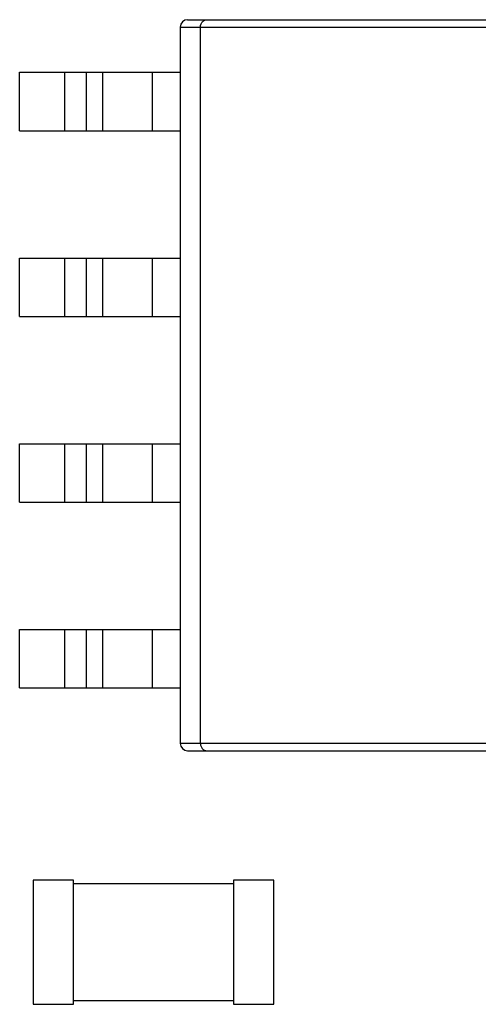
# Model space of a CAD drawing. Header units: inches. Extents: x -36 to 490, y -51 to 98.
# Tile 14 of 153: x 359.29 to 362.43, y 4.62 to 11.36. Entities that reach past the tile are written whole.
import ezdxf

# ---------------------------------------------------------------- set-up
doc = ezdxf.new("R2010")
doc.units = ezdxf.units.IN
doc.header["$LTSCALE"] = 1.21
doc.header["$MEASUREMENT"] = 0
doc.layers.get('0').update_dxf_attribs({"linetype": 'CONTINUOUS'})

msp = doc.modelspace()

# ---------------------------------------------------------------- linework, layer by layer
at = {"color": 7, "linetype": 'Continuous'}
for p, q in [((360.4432, 11.3567), (364.3432, 11.3567)), ((360.3932, 11.3067), (360.3932, 6.4067)), ((360.3932, 11.3067), (364.3932, 11.3067)), ((360.5314, 6.4067), (360.5314, 11.3067)), ((359.2932, 10.5967), (359.2932, 10.9967)), ((359.2932, 10.9967), (360.3932, 10.9967)), ((359.6032, 10.5967), (359.6032, 10.9967)), ((359.7497, 10.9967), (359.7497, 10.5967)), ((359.8614, 10.9967), (359.8614, 10.5967)), ((360.2032, 10.5967), (360.2032, 10.9967)), ((359.2932, 10.5967), (360.3932, 10.5967)), ((359.2932, 9.3267), (359.2932, 9.7267)), ((359.2932, 9.7267), (360.3932, 9.7267)), ((359.6032, 9.3267), (359.6032, 9.7267)), ((359.7497, 9.7267), (359.7497, 9.3267)), ((359.8614, 9.7267), (359.8614, 9.3267)), ((360.2032, 9.3267), (360.2032, 9.7267)), ((359.2932, 9.3267), (360.3932, 9.3267)), ((359.2932, 8.0567), (359.2932, 8.4567)), ((359.2932, 8.4567), (360.3932, 8.4567)), ((359.6032, 8.0567), (359.6032, 8.4567)), ((359.7497, 8.4567), (359.7497, 8.0567)), ((359.8614, 8.4567), (359.8614, 8.0567)), ((360.2032, 8.0567), (360.2032, 8.4567)), ((359.2932, 8.0567), (360.3932, 8.0567)), ((359.2932, 6.7867), (359.2932, 7.1867)), ((359.2932, 7.1867), (360.3932, 7.1867)), ((359.6032, 6.7867), (359.6032, 7.1867)), ((359.7497, 7.1867), (359.7497, 6.7867)), ((359.8614, 7.1867), (359.8614, 6.7867)), ((360.2032, 6.7867), (360.2032, 7.1867)), ((359.2932, 6.7867), (360.3932, 6.7867)), ((364.3932, 6.4067), (360.3932, 6.4067)), ((360.4432, 6.3567), (364.3432, 6.3567)), ((359.3861, 5.4726), (359.3861, 4.6226)), ((359.6611, 5.4726), (359.3861, 5.4726)), ((359.6611, 4.6226), (359.6611, 5.4726)), ((360.7576, 5.4726), (360.7576, 4.6226)), ((361.0326, 5.4726), (360.7576, 5.4726)), ((361.0326, 4.6226), (361.0326, 5.4726)), ((360.7576, 5.4476), (359.6611, 5.4476)), ((359.6611, 4.6476), (360.7576, 4.6476)), ((359.3861, 4.6226), (359.6611, 4.6226)), ((360.7576, 4.6226), (361.0326, 4.6226))]:
    msp.add_line(p, q, dxfattribs=at)
for centre, start, end in [((360.4432, 11.3067), 90, 180), ((360.4432, 6.4067), 180, 270)]:
    msp.add_arc(centre, 0.05, start, end, dxfattribs=at)
for points in [[(360.5314, 11.3067), (360.5314, 11.314), (360.5338, 11.3276), (360.5436, 11.3442), (360.5569, 11.3544), (360.5671, 11.3567), (360.5719, 11.3567)], [(360.5314, 6.4067), (360.5314, 6.3995), (360.5338, 6.3858), (360.5436, 6.3692), (360.5569, 6.359), (360.5671, 6.3567), (360.5719, 6.3567)]]:
    msp.add_open_spline(points, degree=3, knots=[0, 0, 0, 0, 0.306951, 0.572802, 0.797544, 1, 1, 1, 1], dxfattribs=at)

doc.saveas('drawing.dxf')
